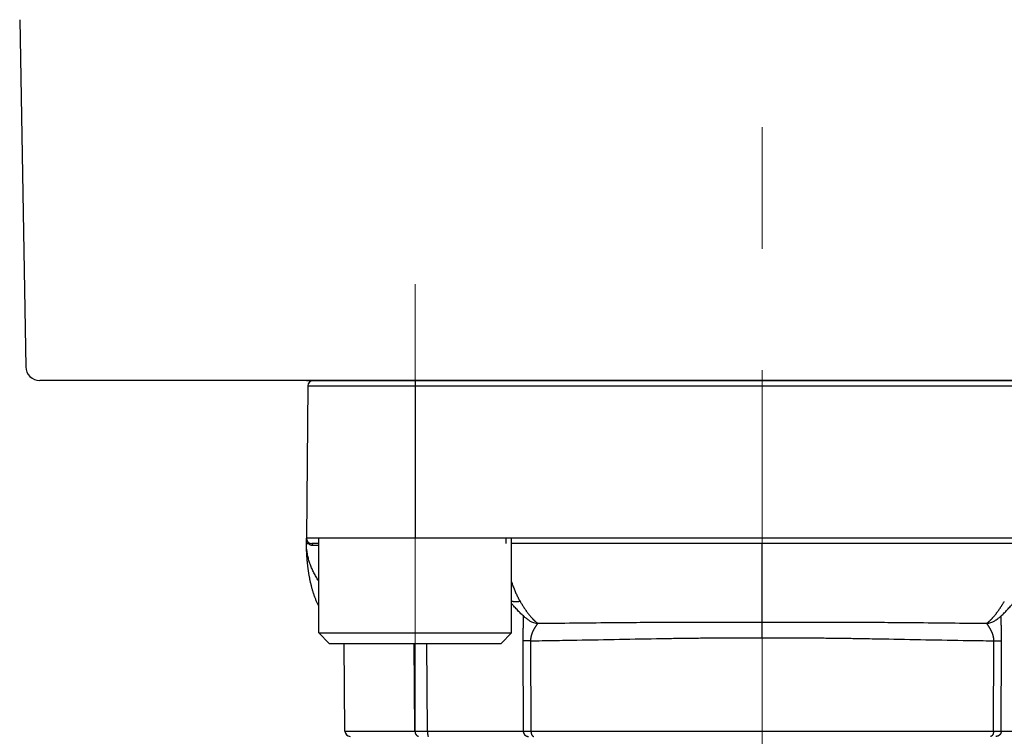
# Model space of a CAD drawing. Header units: millimetres. Extents: x 0 to 1300, y 0 to 891.
# Tile 120 of 127: x 829 to 857, y 458 to 479. Entities that reach past the tile are written whole.
import ezdxf

# ---------------------------------------------------------------- set-up
doc = ezdxf.new("R2010")
doc.units = ezdxf.units.MM
doc.header["$LTSCALE"] = 0.545669
doc.linetypes.add('CENTER', pattern=[50.8, 31.75, -6.35, 6.35, -6.35])
doc.layers.add('NoLayerName_001', color=7, linetype='Continuous')

msp = doc.modelspace()

# ---------------------------------------------------------------- linework, layer by layer
at = {"layer": 'NoLayerName_001', "color": 4, "linetype": 'CENTER', "lineweight": 13}
for p, q in [((850, 423.75), (850, 690)), ((840.1, 471.25), (840.1, 458.4987)), ((840.1, 471.25), (840.1, 458.4987))]:
    msp.add_line(p, q, dxfattribs=at)
at = {"layer": 'NoLayerName_001', "color": 7, "linetype": 'Continuous', "lineweight": 25}
for p, q in [((828.8203, 478.793), (828.9931, 468.893)), ((870.6069, 468.5), (829.3931, 468.5))]:
    msp.add_line(p, q, dxfattribs=at)
at = {"layer": 'NoLayerName_001', "color": 21, "linetype": 'Continuous', "lineweight": 25}
msp.add_line((837, 468.5), (863, 468.5), dxfattribs=at)
at = {"layer": 'NoLayerName_001', "color": 60, "linetype": 'Continuous', "lineweight": 25}
for p, q in [((837.188, 468.5), (862.812, 468.5)), ((840.1005, 468.5), (840.1005, 464)), ((837.038, 468.3513), (837, 464)), ((837.038, 468.3513), (862.962, 468.3513)), ((863, 464), (837, 464)), ((837, 463.85), (837, 464)), ((842.6849, 464), (842.6858, 463.85)), ((837.0506, 463.8491), (837.0628, 463.849)), ((837.3505, 463.85), (837.15, 463.85)), ((857.1495, 463.85), (842.8505, 463.85)), ((850, 461.6123), (850, 463.85)), ((843.3611, 461.65), (843.3604, 461.6505)), ((850.0014, 461.1636), (850, 461.6123)), ((856.6387, 461.6499), (856.6394, 461.6504)), ((838.0987, 458.4987), (838.0769, 461)), ((840.0945, 458.4987), (840.0756, 461)), ((840.4537, 458.4992), (840.4373, 461)), ((843.1717, 461.079), (843.1834, 458.4992)), ((843.3916, 461.0773), (843.4029, 458.4987)), ((856.5971, 458.4987), (856.6084, 461.0773)), ((856.8166, 458.4992), (856.8283, 461.079)), ((838.0987, 458.4987), (840.0945, 458.4987)), ((840.0945, 458.4987), (840.4537, 458.4992)), ((840.4537, 458.4992), (843.1834, 458.4992)), ((843.4029, 458.4987), (856.5971, 458.4987)), ((856.8166, 458.4992), (859.5463, 458.4992))]:
    msp.add_line(p, q, dxfattribs=at)
at = {"layer": 'NoLayerName_001', "color": 4, "linetype": 'Continuous', "lineweight": 25}
for p, q in [((842.8505, 464), (837.3505, 464)), ((837.3505, 461.3), (837.3505, 464)), ((842.8505, 461.3), (842.8505, 464)), ((837.6505, 461), (837.3505, 461.3)), ((837.3505, 461.3), (842.8505, 461.3)), ((842.5505, 461), (842.8505, 461.3)), ((837.6505, 461), (842.5505, 461))]:
    msp.add_line(p, q, dxfattribs=at)
at = {"layer": 'NoLayerName_001', "color": 7, "linetype": 'Continuous', "lineweight": 25}
msp.add_arc((829.3931, 468.9), 0.4, 181, 270, dxfattribs=at)
at = {"layer": 'NoLayerName_001', "color": 60, "linetype": 'Continuous', "lineweight": 25}
for centre, radius, start, end in [((837.188, 468.35), 0.15, 90, 179.5), ((837.15, 464), 0.15, 180, 270), ((838.5331, 463.8502), 1.5331, 180.00785, 180.16567), ((837.1936, 463.9864), 0.1898, 222.03854, 226.40179), ((837.1824, 463.9756), 0.1738, 254.57551, 255.77149), ((837.182, 463.9741), 0.1722, 255.76217, 269.94913), ((843.6182, 462.0567), 0.4811, 237.69369, 268.31937), ((856.3818, 462.0568), 0.4812, 271.68223, 302.27004), ((838.2487, 458.5), 0.15, 180.50004, 270.00424)]:
    msp.add_arc(centre, radius, start, end, dxfattribs=at)
for points, knots in [([(837, 464), (837, 463.9975), (837.0001, 463.9924), (837.0005, 463.9847), (837.0012, 463.9771), (837.0021, 463.9695), (837.0033, 463.9619), (837.0048, 463.9543), (837.0065, 463.9469), (837.0085, 463.9394), (837.0108, 463.9321), (837.0133, 463.9248), (837.0161, 463.9176), (837.0192, 463.9106), (837.0225, 463.9036), (837.0261, 463.8968), (837.0299, 463.8901), (837.034, 463.8836), (837.0383, 463.8773), (837.0429, 463.8711), (837.0476, 463.8651), (837.051, 463.8613), (837.0527, 463.8593)], [0, 0, 0, 0, 0.00764148, 0.0152932, 0.0229539, 0.03062239, 0.03829757, 0.04597849, 0.05366439, 0.06135472, 0.06904924, 0.07674798, 0.08445049, 0.0921545, 0.09985749, 0.10755706, 0.11525095, 0.12293713, 0.13061388, 0.13827981, 0.14593398, 0.15357592, 0.15357592, 0.15357592, 0.15357592]), ([(837.0486, 463.1334), (837.0467, 463.1482), (837.0427, 463.1779), (837.0373, 463.2225), (837.0322, 463.2671), (837.0276, 463.3118), (837.0232, 463.3565), (837.0193, 463.4013), (837.0157, 463.4461), (837.0125, 463.4909), (837.0096, 463.5357), (837.0071, 463.5806), (837.0049, 463.6254), (837.0032, 463.6703), (837.0018, 463.7152), (837.0008, 463.7602), (837.0001, 463.8051), (837.0001, 463.835), (837, 463.85)], [0, 0, 0, 0, 0.04492756, 0.08985459, 0.13478057, 0.1797057, 0.22463044, 0.26955519, 0.3144803, 0.35940604, 0.40433266, 0.4492603, 0.49418835, 0.53911586, 0.58404209, 0.62896648, 0.67388874, 0.71880877, 0.71880877, 0.71880877, 0.71880877]), ([(837, 463.85), (837.0004, 463.85), (837.0012, 463.8499), (837.0023, 463.8499), (837.0034, 463.8497), (837.0044, 463.8496), (837.0056, 463.8496), (837.0067, 463.8496), (837.0079, 463.8496), (837.009, 463.8496), (837.0105, 463.8496), (837.012, 463.8495), (837.0135, 463.8495), (837.0146, 463.8495), (837.0157, 463.8495), (837.0221, 463.8494), (837.0307, 463.8493), (837.042, 463.8492), (837.0476, 463.8491), (837.0506, 463.8491)], [0, 0, 0, 0, 0.001210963, 0.002373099, 0.003358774, 0.004418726, 0.005557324, 0.006731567, 0.007897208, 0.009037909, 0.010160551, 0.012381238, 0.013493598, 0.014611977, 0.015735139, 0.016861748, 0.033739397, 0.041612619, 0.050612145, 0.050612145, 0.050612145, 0.050612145]), ([(837.3505, 462.7801), (837.3421, 462.793), (837.3219, 462.8236), (837.2914, 462.873), (837.259, 462.9284), (837.2283, 462.9847), (837.1991, 463.0419), (837.1716, 463.0999), (837.1459, 463.1587), (837.122, 463.2183), (837.1, 463.2786), (837.08, 463.3397), (837.062, 463.4015), (837.0461, 463.4638), (837.0324, 463.5267), (837.021, 463.5901), (837.0119, 463.6537), (837.0053, 463.7176), (837.0009, 463.7817), (837.0005, 463.8244), (837, 463.8458)], [0, 0, 0, 0, 0.045909, 0.1100547, 0.1742077, 0.238371, 0.30254, 0.3667127, 0.4308916, 0.4950836, 0.5593006, 0.6235595, 0.6878789, 0.7522421, 0.8166123, 0.8809585, 0.9452563, 1.0094886, 1.0736471, 1.137732, 1.137732, 1.137732, 1.137732]), ([(837.0628, 463.849), (837.0629, 463.8497), (837.0631, 463.851), (837.0634, 463.853), (837.0636, 463.8551), (837.0637, 463.8571), (837.0638, 463.8592), (837.0637, 463.8612), (837.0635, 463.8633), (837.0633, 463.8653), (837.0629, 463.8673), (837.0624, 463.8693), (837.0618, 463.8713), (837.0611, 463.8733), (837.0603, 463.8752), (837.0594, 463.877), (837.0583, 463.8788), (837.0572, 463.8805), (837.056, 463.8822), (837.0547, 463.8838), (837.0533, 463.8853), (837.0523, 463.8862), (837.0518, 463.8866)], [0, 0, 0, 0, 0.002036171, 0.004079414, 0.006127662, 0.008179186, 0.010232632, 0.012287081, 0.014342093, 0.016397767, 0.018454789, 0.020514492, 0.022578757, 0.024647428, 0.02671814, 0.028788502, 0.030856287, 0.032919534, 0.034976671, 0.037026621, 0.039068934, 0.041103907, 0.041103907, 0.041103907, 0.041103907]), ([(837.0628, 463.849), (837.0638, 463.8481), (837.0659, 463.8462), (837.0691, 463.8434), (837.0724, 463.8407), (837.0757, 463.8381), (837.0791, 463.8356), (837.0826, 463.8332), (837.0861, 463.8308), (837.0897, 463.8285), (837.0933, 463.8263), (837.097, 463.8242), (837.1007, 463.8222), (837.1045, 463.8202), (837.1083, 463.8184), (837.1122, 463.8166), (837.1161, 463.8149), (837.1201, 463.8134), (837.124, 463.8119), (837.128, 463.8105), (837.1321, 463.8092), (837.1348, 463.8085), (837.1361, 463.8081)], [0, 0, 0, 0, 0.004221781, 0.008443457, 0.012666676, 0.016893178, 0.021124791, 0.025362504, 0.029605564, 0.033853, 0.038103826, 0.042357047, 0.046611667, 0.050866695, 0.055121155, 0.059374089, 0.06362457, 0.067871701, 0.072114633, 0.076352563, 0.080584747, 0.084810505, 0.084810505, 0.084810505, 0.084810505]), ([(837.1819, 463.8018), (837.1818, 463.8025), (837.1818, 463.8039), (837.1817, 463.806), (837.1815, 463.8081), (837.1812, 463.8102), (837.1809, 463.8123), (837.1805, 463.8144), (837.1801, 463.8164), (837.1796, 463.8185), (837.1791, 463.8205), (837.1785, 463.8225), (837.1778, 463.8245), (837.1771, 463.8265), (837.1763, 463.8284), (837.1754, 463.8303), (837.1744, 463.8322), (837.1734, 463.834), (837.1723, 463.8358), (837.1711, 463.8376), (837.1698, 463.8392), (837.1684, 463.8409), (837.167, 463.8424), (837.1654, 463.8438), (837.1638, 463.8451), (837.162, 463.8463), (837.1602, 463.8474), (837.1582, 463.8483), (837.1562, 463.849), (837.1542, 463.8496), (837.1521, 463.8499), (837.1507, 463.85), (837.15, 463.85)], [0, 0, 0, 0, 0.002095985, 0.004193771, 0.006292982, 0.0083933, 0.01049447, 0.012596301, 0.014698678, 0.016801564, 0.018905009, 0.02100892, 0.023112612, 0.025215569, 0.027317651, 0.02941913, 0.031520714, 0.033623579, 0.035729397, 0.037839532, 0.039951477, 0.042062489, 0.044171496, 0.046279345, 0.048389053, 0.050506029, 0.052635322, 0.054770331, 0.056902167, 0.059024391, 0.061133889, 0.063231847, 0.063231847, 0.063231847, 0.063231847]), ([(837.3505, 462.0744), (837.3462, 462.0827), (837.3349, 462.1042), (837.3176, 462.1395), (837.2987, 462.1803), (837.2806, 462.2214), (837.2634, 462.263), (837.247, 462.3048), (837.2314, 462.347), (837.2164, 462.3893), (837.2022, 462.432), (837.1886, 462.4748), (837.1757, 462.5179), (837.1633, 462.5611), (837.1516, 462.6045), (837.1403, 462.648), (837.1297, 462.6916), (837.1195, 462.7354), (837.1098, 462.7793), (837.1006, 462.8232), (837.0919, 462.8673), (837.0836, 462.9115), (837.0758, 462.9557), (837.0684, 463), (837.0614, 463.0444), (837.0547, 463.0888), (837.0507, 463.1185), (837.0486, 463.1334)], [0, 0, 0, 0, 0.0279551, 0.0729123, 0.117869, 0.1628255, 0.207777, 0.252721, 0.2976619, 0.3426035, 0.3875475, 0.432494, 0.4774411, 0.5223857, 0.5673243, 0.6122587, 0.657191, 0.7021226, 0.7470543, 0.7919863, 0.8369181, 0.8818485, 0.9267773, 0.9717051, 1.0166327, 1.0615603, 1.106488, 1.106488, 1.106488, 1.106488]), ([(842.8505, 462.7633), (842.8547, 462.7501), (842.8646, 462.7187), (842.8812, 462.6694), (842.9004, 462.6155), (842.9207, 462.562), (842.942, 462.5088), (842.9644, 462.4561), (842.9879, 462.4039), (843.0126, 462.3523), (843.0386, 462.3012), (843.0656, 462.2508), (843.0849, 462.2179), (843.0944, 462.2014)], [0, 0, 0, 0, 0.04153257, 0.09876004, 0.15599221, 0.21323393, 0.27049174, 0.3277638, 0.38503557, 0.44229529, 0.49953557, 0.55675369, 0.61395195, 0.61395195, 0.61395195, 0.61395195]), ([(843.0944, 462.2014), (843.0902, 462.2004), (843.0816, 462.1983), (843.0688, 462.1956), (843.0559, 462.1931), (843.0429, 462.191), (843.0298, 462.1893), (843.0167, 462.1879), (843.0036, 462.1868), (842.9905, 462.1861), (842.9773, 462.1858), (842.9641, 462.1859), (842.9509, 462.1864), (842.9378, 462.1873), (842.9247, 462.1887), (842.9117, 462.1905), (842.8987, 462.1928), (842.8858, 462.1956), (842.8731, 462.1989), (842.8613, 462.2023), (842.8538, 462.205), (842.8505, 462.2061)], [0, 0, 0, 0, 0.01313678, 0.02628352, 0.03943717, 0.05259536, 0.06575644, 0.07891952, 0.09208451, 0.1052522, 0.11842406, 0.13159878, 0.14477263, 0.15794321, 0.17110969, 0.18427292, 0.19743555, 0.21060214, 0.22377814, 0.23696108, 0.24747555, 0.24747555, 0.24747555, 0.24747555]), ([(843.0944, 462.2014), (843.0995, 462.1929), (843.1096, 462.1758), (843.125, 462.1504), (843.1405, 462.1251), (843.1562, 462.0998), (843.1721, 462.0747), (843.1882, 462.0497), (843.2045, 462.0249), (843.221, 462.0001), (843.2377, 461.9755), (843.2546, 461.9511), (843.2717, 461.9268), (843.2891, 461.9026), (843.3067, 461.8786), (843.3245, 461.8548), (843.3427, 461.8312), (843.3612, 461.8079), (843.38, 461.7849), (843.3991, 461.7622), (843.4187, 461.7398), (843.4321, 461.7252), (843.4387, 461.7179)], [0, 0, 0, 0, 0.0297169, 0.05943486, 0.08915371, 0.11887343, 0.14859421, 0.1783164, 0.20804054, 0.23776738, 0.26749788, 0.2972332, 0.32697473, 0.35672349, 0.38647606, 0.41622753, 0.44597412, 0.47571334, 0.50544412, 0.53516692, 0.56488388, 0.59459891, 0.59459891, 0.59459891, 0.59459891]), ([(856.5801, 461.7386), (856.5863, 461.7457), (856.5988, 461.7598), (856.6171, 461.7815), (856.6351, 461.8033), (856.6528, 461.8255), (856.6701, 461.8479), (856.6873, 461.8705), (856.7041, 461.8932), (856.7208, 461.9162), (856.7372, 461.9393), (856.7534, 461.9625), (856.7694, 461.9859), (856.7852, 462.0094), (856.8009, 462.033), (856.8163, 462.0568), (856.8316, 462.0806), (856.8467, 462.1046), (856.8617, 462.1286), (856.8765, 462.1528), (856.8911, 462.177), (856.9007, 462.1933), (856.9056, 462.2014)], [0, 0, 0, 0, 0.02831945, 0.05664068, 0.08496627, 0.11329762, 0.141635, 0.16997767, 0.1983239, 0.2266711, 0.25501586, 0.28335545, 0.31169049, 0.34002204, 0.36835094, 0.3966779, 0.42500343, 0.45332789, 0.48165148, 0.50997425, 0.53829611, 0.56661682, 0.56661682, 0.56661682, 0.56661682]), ([(843.1863, 461.7867), (843.1862, 461.7773), (843.1862, 461.7584), (843.1858, 461.7301), (843.1853, 461.7018), (843.1846, 461.6735), (843.1835, 461.6357), (843.1812, 461.5603), (843.1782, 461.4754), (843.176, 461.3999), (843.175, 461.3621), (843.1743, 461.3338), (843.1737, 461.3055), (843.1732, 461.2772), (843.1727, 461.2489), (843.1723, 461.2206), (843.172, 461.1923), (843.1717, 461.164), (843.1716, 461.1357), (843.1716, 461.1073), (843.1716, 461.0885), (843.1717, 461.079)], [0, 0, 0, 0, 0.02831383, 0.05662804, 0.08494315, 0.11325904, 0.14157507, 0.19820458, 0.33977498, 0.39640727, 0.42472401, 0.45304084, 0.48135757, 0.50967406, 0.5379902, 0.5663059, 0.59462115, 0.62293595, 0.65125037, 0.67956452, 0.70787858, 0.70787858, 0.70787858, 0.70787858]), ([(856.3959, 461.5758), (856.3994, 461.5779), (856.4065, 461.5821), (856.4169, 461.5888), (856.4271, 461.5957), (856.4371, 461.6029), (856.4469, 461.6104), (856.4566, 461.6181), (856.4661, 461.6259), (856.4755, 461.634), (856.4848, 461.6421), (856.494, 461.6504), (856.503, 461.6588), (856.512, 461.6673), (856.5208, 461.6759), (856.5295, 461.6846), (856.5382, 461.6934), (856.5467, 461.7023), (856.5552, 461.7112), (856.5636, 461.7203), (856.5719, 461.7294), (856.5773, 461.7355), (856.5801, 461.7386)], [0, 0, 0, 0, 0.01232326, 0.02464812, 0.03697954, 0.0493201, 0.06167022, 0.0740283, 0.08639099, 0.09875337, 0.11110945, 0.12345736, 0.13579884, 0.14813546, 0.16046853, 0.17279912, 0.18512807, 0.19745597, 0.20978322, 0.22211002, 0.23443635, 0.24676205, 0.24676205, 0.24676205, 0.24676205]), ([(856.8283, 461.079), (856.8284, 461.0885), (856.8284, 461.1073), (856.8284, 461.1356), (856.8283, 461.1639), (856.828, 461.1922), (856.8277, 461.2205), (856.8273, 461.2488), (856.8268, 461.2771), (856.8263, 461.3054), (856.8257, 461.3337), (856.825, 461.362), (856.824, 461.3997), (856.8226, 461.4469), (856.8202, 461.5223), (856.8179, 461.5883), (856.8162, 461.6449), (856.8154, 461.6732), (856.8148, 461.7015), (856.8142, 461.7298), (856.8138, 461.7581), (856.8138, 461.777), (856.8137, 461.7864)], [0, 0, 0, 0, 0.02830143, 0.05660296, 0.08490476, 0.11320694, 0.14150955, 0.16981263, 0.19811613, 0.22641998, 0.25472408, 0.28302827, 0.31133237, 0.36793938, 0.42454342, 0.53774831, 0.5660509, 0.59435429, 0.62265753, 0.65096, 0.67926158, 0.70756279, 0.70756279, 0.70756279, 0.70756279]), ([(843.6041, 461.5758), (843.6015, 461.5732), (843.596, 461.5682), (843.5889, 461.5597), (843.582, 461.5511), (843.5751, 461.5424), (843.5684, 461.5337), (843.5618, 461.5248), (843.5553, 461.5159), (843.5489, 461.5068), (843.5426, 461.4977), (843.5365, 461.4886), (843.5303, 461.4794), (843.5243, 461.4701), (843.5184, 461.4608), (843.5126, 461.4514), (843.5068, 461.4419), (843.5012, 461.4324), (843.4956, 461.4229), (843.4902, 461.4133), (843.4848, 461.4036), (843.4796, 461.3939), (843.4744, 461.3841), (843.4694, 461.3742), (843.4645, 461.3643), (843.4597, 461.3543), (843.4551, 461.3443), (843.4505, 461.3342), (843.4461, 461.3241), (843.4419, 461.3139), (843.4377, 461.3036), (843.4337, 461.2933), (843.4299, 461.283), (843.4262, 461.2725), (843.4227, 461.262), (843.4194, 461.2515), (843.4162, 461.2409), (843.4132, 461.2303), (843.4103, 461.2196), (843.4077, 461.2088), (843.4061, 461.2016), (843.4052, 461.198)], [0, 0, 0, 0, 0.01104147, 0.02211786, 0.03319613, 0.04425244, 0.05529625, 0.06633735, 0.07738329, 0.08843431, 0.09948891, 0.11054528, 0.12160142, 0.13265598, 0.14370915, 0.15476134, 0.16581302, 0.17686469, 0.18791693, 0.19896988, 0.21002331, 0.2210771, 0.2321312, 0.24318567, 0.25424066, 0.26529638, 0.27635258, 0.28740889, 0.29846513, 0.30952125, 0.32057735, 0.33163372, 0.3426908, 0.35374898, 0.36480797, 0.37586746, 0.38692735, 0.39798775, 0.40904895, 0.42011148, 0.43117607, 0.43117607, 0.43117607, 0.43117607]), ([(843.4387, 461.7179), (843.4412, 461.7152), (843.4461, 461.7098), (843.4537, 461.7019), (843.4612, 461.694), (843.4689, 461.6862), (843.4766, 461.6785), (843.4844, 461.6708), (843.4923, 461.6632), (843.5003, 461.6557), (843.5083, 461.6483), (843.5164, 461.641), (843.5247, 461.6338), (843.533, 461.6267), (843.5415, 461.6197), (843.55, 461.6129), (843.5587, 461.6062), (843.5675, 461.5997), (843.5764, 461.5934), (843.5855, 461.5873), (843.5947, 461.5814), (843.601, 461.5777), (843.6041, 461.5758)], [0, 0, 0, 0, 0.01092855, 0.02185789, 0.03278779, 0.04371816, 0.0546491, 0.06558082, 0.07651374, 0.08744845, 0.09838573, 0.10932656, 0.12027212, 0.13122367, 0.14217947, 0.15313524, 0.16408758, 0.17503417, 0.18597391, 0.19690708, 0.20783542, 0.21876228, 0.21876228, 0.21876228, 0.21876228]), ([(843.6041, 461.5758), (844.2863, 461.583), (845.2243, 461.5943), (846.4182, 461.604), (847.1857, 461.6086), (848.0385, 461.6116), (848.9766, 461.613), (849.6589, 461.6124), (850, 461.6123)], [0, 0, 0, 0, 2.0467364, 2.8142629, 3.5817888, 4.3493159, 5.3726873, 6.3960579, 6.3960579, 6.3960579, 6.3960579]), ([(850, 461.6123), (850.4264, 461.6123), (851.1087, 461.613), (852.0467, 461.6113), (852.8143, 461.6086), (853.5818, 461.604), (854.7757, 461.5943), (855.7137, 461.583), (856.3959, 461.5758)], [0, 0, 0, 0, 1.2792135, 2.046742, 2.814269, 3.581795, 4.3493214, 6.3960578, 6.3960578, 6.3960578, 6.3960578]), ([(856.4696, 461.4794), (856.4676, 461.4824), (856.4636, 461.4886), (856.4574, 461.4977), (856.4511, 461.5068), (856.4447, 461.5159), (856.4382, 461.5248), (856.4316, 461.5337), (856.4249, 461.5424), (856.418, 461.5511), (856.4111, 461.5597), (856.404, 461.5682), (856.3985, 461.5732), (856.3959, 461.5758)], [0, 0, 0, 0, 0.01105622, 0.02211268, 0.03316733, 0.0442184, 0.05526438, 0.06630555, 0.07734945, 0.08840584, 0.0994841, 0.11056044, 0.12160199, 0.12160199, 0.12160199, 0.12160199]), ([(856.6084, 461.0773), (856.6084, 461.081), (856.6083, 461.0883), (856.6079, 461.0994), (856.6073, 461.1104), (856.6064, 461.1215), (856.6054, 461.1325), (856.6041, 461.1435), (856.6027, 461.1545), (856.601, 461.1654), (856.5991, 461.1763), (856.5971, 461.1872), (856.5948, 461.198), (856.5923, 461.2088), (856.5897, 461.2196), (856.5868, 461.2303), (856.5838, 461.2409), (856.5806, 461.2515), (856.5773, 461.262), (856.5738, 461.2725), (856.5701, 461.283), (856.5663, 461.2933), (856.5623, 461.3036), (856.5582, 461.3139), (856.5539, 461.3241), (856.5495, 461.3342), (856.5449, 461.3443), (856.5403, 461.3543), (856.5355, 461.3643), (856.5306, 461.3742), (856.5256, 461.3841), (856.5204, 461.3939), (856.5152, 461.4036), (856.5098, 461.4133), (856.5044, 461.4229), (856.4988, 461.4324), (856.4932, 461.4419), (856.4874, 461.4514), (856.4816, 461.4608), (856.4757, 461.4701), (856.4716, 461.4763), (856.4696, 461.4794)], [0, 0, 0, 0, 0.01105395, 0.0221131, 0.03317695, 0.04424483, 0.05531596, 0.06638942, 0.07746414, 0.08853899, 0.09961268, 0.11068385, 0.12175141, 0.13281598, 0.14387853, 0.15493978, 0.16600027, 0.17706028, 0.1881199, 0.19917902, 0.21023732, 0.22129451, 0.23235096, 0.24340712, 0.25446329, 0.26551957, 0.27657593, 0.28763216, 0.29868792, 0.30974298, 0.32079751, 0.33185168, 0.34290554, 0.35395904, 0.36501204, 0.37606433, 0.38711605, 0.39816777, 0.40922002, 0.42027326, 0.4313279, 0.4313279, 0.4313279, 0.4313279]), ([(843.4052, 461.198), (843.4045, 461.1944), (843.4029, 461.1872), (843.4009, 461.1763), (843.399, 461.1654), (843.3973, 461.1545), (843.3959, 461.1435), (843.3946, 461.1325), (843.3936, 461.1215), (843.3927, 461.1104), (843.3921, 461.0994), (843.3917, 461.0883), (843.3916, 461.081), (843.3916, 461.0773)], [0, 0, 0, 0, 0.01106762, 0.02213886, 0.03321262, 0.04428751, 0.05536226, 0.06643569, 0.07750677, 0.08857456, 0.0996383, 0.11069734, 0.1217512, 0.1217512, 0.1217512, 0.1217512]), ([(843.3916, 461.0773), (843.6119, 461.0805), (844.0525, 461.0864), (845.3008, 461.1075), (846.4756, 461.132), (847.5771, 461.1492), (848.0177, 461.1551), (848.4583, 461.1596), (848.8989, 461.1627), (849.2661, 461.1641), (849.5599, 461.1644), (849.7802, 461.1643), (849.9271, 461.1638), (850.0005, 461.1636)], [0, 0, 0, 0, 0.6609632, 1.3219271, 3.7454597, 4.1861027, 4.6267454, 5.0673896, 5.5080358, 5.948682, 6.1690047, 6.3893268, 6.6096481, 6.6096481, 6.6096481, 6.6096481]), ([(850.0005, 461.1636), (850.074, 461.1638), (850.2208, 461.1643), (850.5145, 461.1644), (850.8817, 461.1637), (851.3223, 461.1613), (851.7628, 461.1575), (852.2034, 461.1523), (852.7173, 461.1448), (853.892, 461.1248), (855.14, 461.0991), (856.2413, 461.0822), (856.535, 461.0783), (856.6084, 461.0773)], [0, 0, 0, 0, 0.2202855, 0.4405717, 0.8811455, 1.3217203, 1.7622939, 2.2028653, 2.6434363, 3.3042937, 5.7274309, 6.3882868, 6.608572, 6.608572, 6.608572, 6.608572]), ([(843.3916, 461.0773), (843.372, 461.0773), (843.3354, 461.0773), (843.2914, 461.0775), (843.2621, 461.0776), (843.245, 461.0778), (843.223, 461.078), (843.2034, 461.0782), (843.1863, 461.0784), (843.179, 461.0786), (843.1741, 461.0789), (843.1717, 461.079)], [0, 0, 0, 0, 0.05864965, 0.10996985, 0.1319638, 0.14662554, 0.16128641, 0.19794455, 0.20527811, 0.21260989, 0.21994027, 0.21994027, 0.21994027, 0.21994027]), ([(856.6084, 461.0773), (856.628, 461.0773), (856.6646, 461.0773), (856.7086, 461.0775), (856.7379, 461.0776), (856.755, 461.0778), (856.777, 461.078), (856.7966, 461.0782), (856.8137, 461.0784), (856.821, 461.0786), (856.8259, 461.0789), (856.8283, 461.079)], [0, 0, 0, 0, 0.05864875, 0.10996815, 0.13196176, 0.14662328, 0.16128392, 0.1979415, 0.20527495, 0.21260661, 0.21993687, 0.21993687, 0.21993687, 0.21993687]), ([(840.0945, 458.4987), (840.0945, 458.4962), (840.0946, 458.4911), (840.0952, 458.4835), (840.0961, 458.4759), (840.0973, 458.4684), (840.0988, 458.4609), (840.1007, 458.4534), (840.1029, 458.446), (840.1054, 458.4388), (840.1082, 458.4316), (840.1114, 458.4246), (840.1148, 458.4178), (840.1186, 458.4112), (840.1228, 458.4048), (840.1272, 458.3986), (840.132, 458.3927), (840.137, 458.387), (840.1424, 458.3817), (840.1481, 458.3767), (840.1541, 458.372), (840.1603, 458.3677), (840.1669, 458.3638), (840.1736, 458.3603), (840.1806, 458.3573), (840.1878, 458.3548), (840.1927, 458.3535), (840.1951, 458.3529)], [0, 0, 0, 0, 0.00756498, 0.0151692, 0.02280531, 0.03046592, 0.03814375, 0.0458318, 0.0535235, 0.06121287, 0.06889473, 0.0765648, 0.08421993, 0.09185828, 0.0994795, 0.10708463, 0.11467489, 0.12225282, 0.12982292, 0.13739191, 0.14496887, 0.1525632, 0.16016923, 0.16777482, 0.17536967, 0.1829461, 0.19049979, 0.19049979, 0.19049979, 0.19049979]), ([(840.4537, 458.4992), (840.4537, 458.4979), (840.4537, 458.4954), (840.4537, 458.4916), (840.4537, 458.4878), (840.4538, 458.484), (840.4538, 458.4802), (840.4539, 458.4764), (840.454, 458.4726), (840.4541, 458.4688), (840.4542, 458.465), (840.4543, 458.4612), (840.4544, 458.4574), (840.4545, 458.4536), (840.4547, 458.4498), (840.4548, 458.446), (840.455, 458.4422), (840.4552, 458.4384), (840.4554, 458.4346), (840.4556, 458.4308), (840.4558, 458.4271), (840.4561, 458.4233), (840.4564, 458.4195), (840.4566, 458.4157), (840.4569, 458.4119), (840.4573, 458.4081), (840.4576, 458.4043), (840.458, 458.4005), (840.4584, 458.3968), (840.4588, 458.393), (840.4592, 458.3892), (840.4597, 458.3855), (840.4602, 458.3817), (840.4608, 458.378), (840.4615, 458.3742), (840.4622, 458.3704), (840.463, 458.3667), (840.4638, 458.363), (840.4647, 458.3594), (840.4656, 458.3571), (840.466, 458.3559)], [0, 0, 0, 0, 0.00379878, 0.00759724, 0.01139546, 0.01519353, 0.01899155, 0.0227896, 0.02658777, 0.03038618, 0.0341849, 0.03798404, 0.0417837, 0.04558399, 0.049385, 0.05318684, 0.05698963, 0.06079339, 0.06459782, 0.0684025, 0.07220705, 0.07601107, 0.07981419, 0.08361606, 0.08741633, 0.09121468, 0.09501077, 0.09880433, 0.10259506, 0.1063827, 0.11016839, 0.11395671, 0.11775299, 0.1215629, 0.1253924, 0.12923465, 0.1330573, 0.13682522, 0.14051058, 0.14422923, 0.14422923, 0.14422923, 0.14422923]), ([(840.466, 458.3559), (840.4666, 458.3547), (840.4673, 458.352), (840.4698, 458.3508), (840.4708, 458.35)], [0, 0, 0, 0, 0.0040495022, 0.0078125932, 0.0078125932, 0.0078125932, 0.0078125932]), ([(843.1834, 458.4992), (843.187, 458.4992), (843.1943, 458.499), (843.2053, 458.4989), (843.2163, 458.4989), (843.2822, 458.4987), (843.3444, 458.4987), (843.403, 458.4987)], [0, 0, 0, 0, 0.0109794, 0.02195876, 0.03293832, 0.04391813, 0.21959214, 0.21959214, 0.21959214, 0.21959214]), ([(843.1834, 458.4992), (843.1834, 458.4966), (843.1835, 458.4914), (843.1842, 458.4837), (843.1852, 458.476), (843.1867, 458.4683), (843.1885, 458.4607), (843.1907, 458.4532), (843.1933, 458.4458), (843.1963, 458.4386), (843.1997, 458.4316), (843.2034, 458.4247), (843.2075, 458.418), (843.2119, 458.4116), (843.2166, 458.4054), (843.2217, 458.3995), (843.2271, 458.3938), (843.2327, 458.3884), (843.2386, 458.3833), (843.2448, 458.3786), (843.2512, 458.3741), (843.2579, 458.37), (843.2647, 458.3663), (843.2718, 458.3629), (843.279, 458.3599), (843.2863, 458.3573), (843.2938, 458.3551), (843.3014, 458.3532), (843.3091, 458.3518), (843.3169, 458.3508), (843.3246, 458.3501), (843.3298, 458.3501), (843.3324, 458.35)], [0, 0, 0, 0, 0.00776231, 0.01554355, 0.02333994, 0.03114738, 0.03896168, 0.04677881, 0.05459509, 0.06240752, 0.07021547, 0.07801997, 0.08582173, 0.09362123, 0.10141884, 0.10921503, 0.1170105, 0.12480625, 0.13260303, 0.14040126, 0.14820121, 0.15600322, 0.16380782, 0.17161593, 0.17942894, 0.18724642, 0.19506515, 0.20288118, 0.21069021, 0.21848786, 0.22626989, 0.23403243, 0.23403243, 0.23403243, 0.23403243]), ([(843.4029, 458.4987), (843.403, 458.4969), (843.403, 458.4934), (843.4032, 458.4881), (843.4035, 458.4829), (843.4039, 458.4776), (843.4044, 458.4723), (843.405, 458.4671), (843.4057, 458.4618), (843.4065, 458.4566), (843.4074, 458.4514), (843.4085, 458.4462), (843.4096, 458.441), (843.4109, 458.4359), (843.4123, 458.4308), (843.4138, 458.4257), (843.4155, 458.4207), (843.4172, 458.4157), (843.4192, 458.4108), (843.4213, 458.4059), (843.4235, 458.4011), (843.4259, 458.3964), (843.4285, 458.3918), (843.4312, 458.3873), (843.4341, 458.3829), (843.4372, 458.3786), (843.4405, 458.3745), (843.444, 458.3705), (843.4478, 458.3668), (843.4517, 458.3633), (843.456, 458.3601), (843.4606, 458.3572), (843.4654, 458.3547), (843.4704, 458.3527), (843.4756, 458.3512), (843.4808, 458.3502), (843.4843, 458.3501), (843.4861, 458.35)], [0, 0, 0, 0, 0.00527637, 0.01055491, 0.01583541, 0.02111771, 0.02640174, 0.03168753, 0.03697517, 0.04226486, 0.04755691, 0.0528517, 0.05814973, 0.0634508, 0.06875271, 0.07405338, 0.07935126, 0.08464542, 0.08993554, 0.09522202, 0.10050596, 0.10578926, 0.11107456, 0.11636163, 0.12164631, 0.12692587, 0.13219971, 0.1374699, 0.14274434, 0.14803937, 0.15338018, 0.15877085, 0.16417854, 0.16957336, 0.17493433, 0.18025262, 0.18553513, 0.18553513, 0.18553513, 0.18553513]), ([(856.5971, 458.4987), (856.597, 458.4969), (856.597, 458.4934), (856.5968, 458.4881), (856.5965, 458.4829), (856.5961, 458.4776), (856.5956, 458.4723), (856.595, 458.4671), (856.5943, 458.4618), (856.5935, 458.4566), (856.5926, 458.4514), (856.5915, 458.4462), (856.5904, 458.441), (856.5891, 458.4359), (856.5877, 458.4308), (856.5862, 458.4257), (856.5845, 458.4207), (856.5828, 458.4157), (856.5808, 458.4108), (856.5787, 458.4059), (856.5765, 458.4011), (856.5741, 458.3964), (856.5715, 458.3918), (856.5688, 458.3873), (856.5659, 458.3829), (856.5628, 458.3786), (856.5595, 458.3745), (856.556, 458.3705), (856.5522, 458.3668), (856.5483, 458.3633), (856.544, 458.3601), (856.5394, 458.3572), (856.5346, 458.3547), (856.5296, 458.3527), (856.5244, 458.3512), (856.5192, 458.3502), (856.5157, 458.3501), (856.5139, 458.35)], [0, 0, 0, 0, 0.00527637, 0.01055491, 0.01583541, 0.02111771, 0.02640174, 0.03168753, 0.03697517, 0.04226486, 0.0475569, 0.0528517, 0.05814973, 0.0634508, 0.06875271, 0.07405338, 0.07935126, 0.08464541, 0.08993554, 0.09522201, 0.10050595, 0.10578926, 0.11107455, 0.11636163, 0.12164631, 0.12692587, 0.13219971, 0.13746989, 0.14274434, 0.14803937, 0.15338018, 0.15877085, 0.16417854, 0.16957335, 0.17493433, 0.18025261, 0.18553512, 0.18553512, 0.18553512, 0.18553512]), ([(856.597, 458.4987), (856.6556, 458.4987), (856.7178, 458.4987), (856.7837, 458.4989), (856.7947, 458.4989), (856.8057, 458.499), (856.813, 458.4992), (856.8166, 458.4992)], [0, 0, 0, 0, 0.17567392, 0.18665372, 0.19763327, 0.20861263, 0.21959203, 0.21959203, 0.21959203, 0.21959203]), ([(856.8166, 458.4992), (856.8166, 458.4966), (856.8165, 458.4914), (856.8158, 458.4837), (856.8148, 458.476), (856.8133, 458.4683), (856.8115, 458.4607), (856.8093, 458.4532), (856.8067, 458.4458), (856.8037, 458.4386), (856.8003, 458.4316), (856.7966, 458.4247), (856.7925, 458.418), (856.7881, 458.4116), (856.7834, 458.4054), (856.7783, 458.3995), (856.7729, 458.3938), (856.7673, 458.3884), (856.7614, 458.3833), (856.7552, 458.3786), (856.7488, 458.3741), (856.7421, 458.37), (856.7353, 458.3663), (856.7282, 458.3629), (856.721, 458.3599), (856.7137, 458.3573), (856.7062, 458.3551), (856.6986, 458.3532), (856.6909, 458.3518), (856.6831, 458.3508), (856.6754, 458.3501), (856.6702, 458.3501), (856.6676, 458.35)], [0, 0, 0, 0, 0.00776231, 0.01554355, 0.02333994, 0.03114738, 0.03896168, 0.04677881, 0.05459509, 0.06240752, 0.07021547, 0.07801997, 0.08582173, 0.09362123, 0.10141884, 0.10921503, 0.1170105, 0.12480625, 0.13260303, 0.14040125, 0.14820121, 0.15600322, 0.16380782, 0.17161593, 0.17942894, 0.18724642, 0.19506515, 0.20288118, 0.21069021, 0.21848786, 0.22626989, 0.23403243, 0.23403243, 0.23403243, 0.23403243])]:
    msp.add_open_spline(points, degree=3, knots=knots, dxfattribs=at)
msp.add_open_spline([(837.1819, 463.8018), (837.2381, 463.8018), (837.2943, 463.8017), (837.3505, 463.8017)], degree=3, dxfattribs=at)
at = {"layer": 'NoLayerName_001', "color": 7, "linetype": 'Continuous', "lineweight": 25}
for points in [[(843.3611, 461.65), (843.3352, 461.6686), (843.2971, 461.695), (843.238, 461.7397), (843.1764, 461.7956), (843.1101, 461.856), (843.0364, 461.9333), (842.9756, 461.9989), (842.9073, 462.0739), (842.8716, 462.118), (842.8505, 462.1431)], [(856.6389, 461.65), (856.6648, 461.6686), (856.7029, 461.695), (856.762, 461.7397), (856.8236, 461.7956), (856.8899, 461.856), (856.9636, 461.9333), (857.0244, 461.9989), (857.0927, 462.0739), (857.1284, 462.118), (857.1495, 462.1431)]]:
    msp.add_open_spline(points, degree=3, knots=[0, 0, 0, 0, 0.09556735, 0.13908528, 0.22211842, 0.34508455, 0.40794725, 0.54221406, 0.61364053, 0.71219831, 0.71219831, 0.71219831, 0.71219831], dxfattribs=at)

doc.saveas('drawing.dxf')
